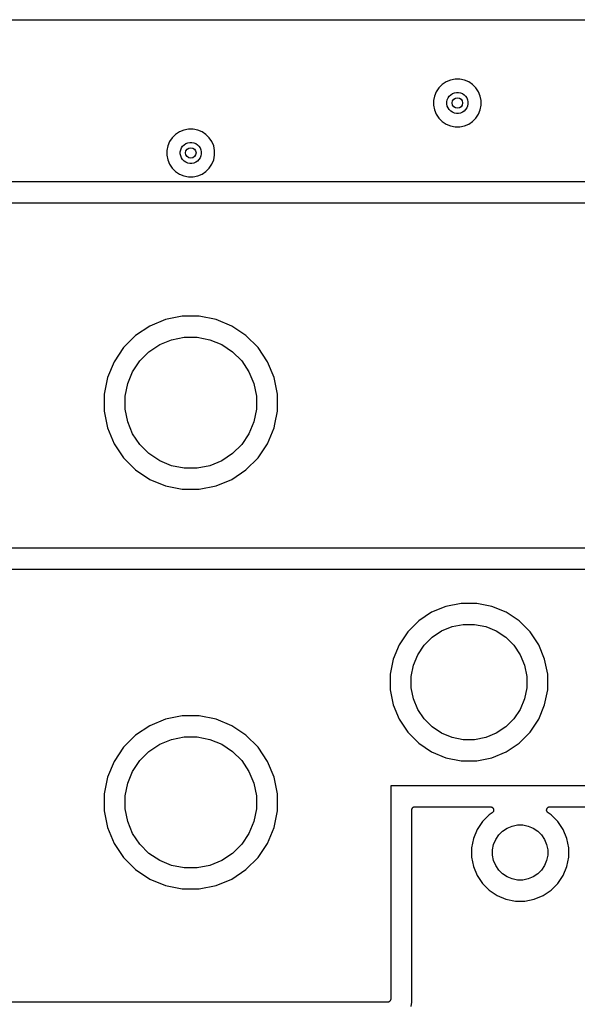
# Model space of a CAD drawing. Extents: x 1 to 139, y -76 to -1.
# Tile 17 of 26: x 46 to 67, y -38 to -1. Entities that reach past the tile are written whole.
import ezdxf

# ---------------------------------------------------------------- set-up
doc = ezdxf.new("R2010")
doc.units = 0
doc.header["$MEASUREMENT"] = 0
doc.layers.add('BLACK', color=7, linetype='CONTINUOUS')

msp = doc.modelspace()

# ---------------------------------------------------------------- linework, layer by layer
at = {"layer": 'BLACK', "linetype": 'CONTINUOUS'}
for p, q in [((6.16231, -0.635), (133.538, -0.635)), ((61.9651, -2.93689), (61.7999, -3.00534)), ((62.1406, -2.902), (61.9651, -2.93689)), ((62.3194, -2.902), (62.1406, -2.902)), ((62.4949, -2.93689), (62.3194, -2.902)), ((62.6601, -3.00534), (62.4949, -2.93689)), ((61.5247, -3.23118), (61.4253, -3.3799)), ((61.6512, -3.10471), (61.5247, -3.23118)), ((61.7999, -3.00534), (61.6512, -3.10471)), ((62.8088, -3.10471), (62.6601, -3.00534)), ((62.9353, -3.23118), (62.8088, -3.10471)), ((63.0347, -3.3799), (62.9353, -3.23118)), ((61.3569, -3.54514), (61.322, -3.72057)), ((61.322, -3.72057), (61.322, -3.89943)), ((61.4253, -3.3799), (61.3569, -3.54514)), ((61.83, -3.7706), (61.8454, -3.69332)), ((61.8454, -3.69332), (61.8755, -3.62053)), ((61.8755, -3.62053), (61.9193, -3.55502)), ((61.9193, -3.55502), (61.975, -3.4993)), ((61.975, -3.4993), (62.0405, -3.45552)), ((62.0405, -3.45552), (62.1133, -3.42537)), ((62.1133, -3.42537), (62.1906, -3.41)), ((62.1906, -3.41), (62.2694, -3.41)), ((62.2694, -3.41), (62.3467, -3.42537)), ((62.3467, -3.42537), (62.4195, -3.45552)), ((62.4195, -3.45552), (62.485, -3.4993)), ((62.485, -3.4993), (62.5407, -3.55502)), ((62.5407, -3.55502), (62.5845, -3.62053)), ((62.5845, -3.62053), (62.6146, -3.69332)), ((62.6146, -3.69332), (62.63, -3.7706)), ((63.1031, -3.54514), (63.0347, -3.3799)), ((63.138, -3.72057), (63.1031, -3.54514)), ((63.138, -3.89943), (63.138, -3.72057)), ((61.322, -3.89943), (61.3569, -4.07486)), ((61.3569, -4.07486), (61.4253, -4.2401)), ((61.83, -3.8494), (61.83, -3.7706)), ((61.8454, -3.92668), (61.83, -3.8494)), ((61.8755, -3.99947), (61.8454, -3.92668)), ((61.9193, -4.06499), (61.8755, -3.99947)), ((61.975, -4.1207), (61.9193, -4.06499)), ((62.0405, -4.16447), (61.975, -4.1207)), ((62.485, -4.1207), (62.4195, -4.16447)), ((62.5407, -4.06499), (62.485, -4.1207)), ((62.5845, -3.99947), (62.5407, -4.06499)), ((62.6146, -3.92668), (62.5845, -3.99947)), ((62.63, -3.8494), (62.6146, -3.92668)), ((62.63, -3.7706), (62.63, -3.8494)), ((63.0347, -4.2401), (63.1031, -4.07486)), ((63.1031, -4.07486), (63.138, -3.89943)), ((61.4253, -4.2401), (61.5247, -4.38882)), ((61.5247, -4.38882), (61.6512, -4.51529)), ((62.1133, -4.19463), (62.0405, -4.16447)), ((62.1906, -4.21), (62.1133, -4.19463)), ((62.2694, -4.21), (62.1906, -4.21)), ((62.3467, -4.19463), (62.2694, -4.21)), ((62.4195, -4.16447), (62.3467, -4.19463)), ((62.8088, -4.51529), (62.9353, -4.38882)), ((62.9353, -4.38882), (63.0347, -4.2401)), ((51.8051, -4.84189), (51.6399, -4.91034)), ((51.9806, -4.807), (51.8051, -4.84189)), ((52.1594, -4.807), (51.9806, -4.807)), ((52.3349, -4.84189), (52.1594, -4.807)), ((52.5001, -4.91034), (52.3349, -4.84189)), ((61.6512, -4.51529), (61.7999, -4.61466)), ((61.7999, -4.61466), (61.9651, -4.68311)), ((61.9651, -4.68311), (62.1406, -4.718)), ((62.1406, -4.718), (62.3194, -4.718)), ((62.3194, -4.718), (62.4949, -4.68311)), ((62.4949, -4.68311), (62.6601, -4.61466)), ((62.6601, -4.61466), (62.8088, -4.51529)), ((51.3647, -5.13618), (51.2653, -5.2849)), ((51.4912, -5.00971), (51.3647, -5.13618)), ((51.6399, -4.91034), (51.4912, -5.00971)), ((52.6488, -5.00971), (52.5001, -4.91034)), ((52.7753, -5.13618), (52.6488, -5.00971)), ((52.8747, -5.2849), (52.7753, -5.13618)), ((51.1969, -5.45014), (51.162, -5.62557)), ((51.162, -5.62557), (51.162, -5.80443)), ((51.2653, -5.2849), (51.1969, -5.45014)), ((51.67, -5.6756), (51.6854, -5.59832)), ((51.6854, -5.59832), (51.7155, -5.52553)), ((51.7155, -5.52553), (51.7593, -5.46001)), ((51.7593, -5.46001), (51.815, -5.4043)), ((51.815, -5.4043), (51.8805, -5.36052)), ((51.8805, -5.36052), (51.9533, -5.33037)), ((51.9533, -5.33037), (52.0306, -5.315)), ((52.0306, -5.315), (52.1094, -5.315)), ((52.1094, -5.315), (52.1867, -5.33037)), ((52.1867, -5.33037), (52.2595, -5.36052)), ((52.2595, -5.36052), (52.325, -5.4043)), ((52.325, -5.4043), (52.3807, -5.46001)), ((52.3807, -5.46001), (52.4245, -5.52553)), ((52.4245, -5.52553), (52.4546, -5.59832)), ((52.4546, -5.59832), (52.47, -5.6756)), ((52.9431, -5.45014), (52.8747, -5.2849)), ((52.978, -5.62557), (52.9431, -5.45014)), ((52.978, -5.80443), (52.978, -5.62557)), ((51.162, -5.80443), (51.1969, -5.97986)), ((51.1969, -5.97986), (51.2653, -6.1451)), ((51.67, -5.7544), (51.67, -5.6756)), ((51.6854, -5.83168), (51.67, -5.7544)), ((51.7155, -5.90447), (51.6854, -5.83168)), ((51.7593, -5.96998), (51.7155, -5.90447)), ((51.815, -6.0257), (51.7593, -5.96998)), ((52.3807, -5.96998), (52.325, -6.0257)), ((52.4245, -5.90447), (52.3807, -5.96998)), ((52.4546, -5.83168), (52.4245, -5.90447)), ((52.47, -5.7544), (52.4546, -5.83168)), ((52.47, -5.6756), (52.47, -5.7544)), ((52.8747, -6.1451), (52.9431, -5.97986)), ((52.9431, -5.97986), (52.978, -5.80443)), ((51.2653, -6.1451), (51.3647, -6.29382)), ((51.3647, -6.29382), (51.4912, -6.42029)), ((51.8805, -6.06947), (51.815, -6.0257)), ((51.9533, -6.09963), (51.8805, -6.06947)), ((52.0306, -6.115), (51.9533, -6.09963)), ((52.1094, -6.115), (52.0306, -6.115)), ((52.1867, -6.09963), (52.1094, -6.115)), ((52.2595, -6.06947), (52.1867, -6.09963)), ((52.325, -6.0257), (52.2595, -6.06947)), ((52.6488, -6.42029), (52.7753, -6.29382)), ((52.7753, -6.29382), (52.8747, -6.1451)), ((51.4912, -6.42029), (51.6399, -6.51966)), ((51.6399, -6.51966), (51.8051, -6.58811)), ((51.8051, -6.58811), (51.9806, -6.623)), ((51.9806, -6.623), (52.1594, -6.623)), ((52.1594, -6.623), (52.3349, -6.58811)), ((52.3349, -6.58811), (52.5001, -6.51966)), ((52.5001, -6.51966), (52.6488, -6.42029)), ((111.757, -6.82), (24.1331, -6.82)), ((24.257, -7.62), (111.633, -7.62)), ((51.745, -11.94), (51.1074, -12.0668)), ((52.395, -11.94), (51.745, -11.94)), ((53.0326, -12.0668), (52.395, -11.94)), ((50.5069, -12.3156), (49.9664, -12.6767)), ((51.1074, -12.0668), (50.5069, -12.3156)), ((53.6331, -12.3156), (53.0326, -12.0668)), ((54.1736, -12.6767), (53.6331, -12.3156)), ((49.9664, -12.6767), (49.5067, -13.1364)), ((51.3408, -12.8361), (51.8238, -12.74)), ((51.8238, -12.74), (52.3162, -12.74)), ((52.3162, -12.74), (52.7992, -12.8361)), ((54.6333, -13.1364), (54.1736, -12.6767)), ((49.5067, -13.1364), (49.1456, -13.6769)), ((50.4763, -13.2981), (50.8858, -13.0245)), ((50.8858, -13.0245), (51.3408, -12.8361)), ((52.7992, -12.8361), (53.2542, -13.0245)), ((53.2542, -13.0245), (53.6637, -13.2981)), ((54.9944, -13.6769), (54.6333, -13.1364)), ((50.1281, -13.6463), (50.4763, -13.2981)), ((53.6637, -13.2981), (54.0119, -13.6463)), ((49.1456, -13.6769), (48.8968, -14.2774)), ((49.8545, -14.0558), (50.1281, -13.6463)), ((54.0119, -13.6463), (54.2855, -14.0558)), ((55.2432, -14.2774), (54.9944, -13.6769)), ((49.6661, -14.5108), (49.8545, -14.0558)), ((54.2855, -14.0558), (54.4739, -14.5108)), ((48.8968, -14.2774), (48.77, -14.915)), ((49.57, -14.9938), (49.6661, -14.5108)), ((54.4739, -14.5108), (54.57, -14.9938)), ((55.37, -14.915), (55.2432, -14.2774)), ((48.77, -14.915), (48.77, -15.565)), ((49.57, -15.4862), (49.57, -14.9938)), ((54.57, -14.9938), (54.57, -15.4862)), ((55.37, -15.565), (55.37, -14.915)), ((48.77, -15.565), (48.8968, -16.2026)), ((49.6661, -15.9692), (49.57, -15.4862)), ((54.57, -15.4862), (54.4739, -15.9692)), ((55.2721, -16.0572), (55.37, -15.565)), ((49.8545, -16.4242), (49.6661, -15.9692)), ((54.4739, -15.9692), (54.2855, -16.4242)), ((55.2432, -16.2026), (55.2721, -16.0572)), ((55.2721, -16.0572), (55.2721, -16.0572)), ((48.8968, -16.2026), (49.1456, -16.8031)), ((50.1281, -16.8337), (49.8545, -16.4242)), ((54.2855, -16.4242), (54.0119, -16.8337)), ((54.9944, -16.8031), (55.2432, -16.2026)), ((49.1456, -16.8031), (49.5067, -17.3436)), ((50.4763, -17.1819), (50.1281, -16.8337)), ((54.0119, -16.8337), (53.6637, -17.1819)), ((54.6333, -17.3436), (54.9944, -16.8031)), ((50.8858, -17.4555), (50.4763, -17.1819)), ((53.6637, -17.1819), (53.2542, -17.4555)), ((49.5067, -17.3436), (49.9664, -17.8033)), ((51.3408, -17.6439), (50.8858, -17.4555)), ((51.8238, -17.74), (51.3408, -17.6439)), ((52.7992, -17.6439), (52.3162, -17.74)), ((53.2542, -17.4555), (52.7992, -17.6439)), ((54.1736, -17.8033), (54.6333, -17.3436)), ((49.9664, -17.8033), (50.5069, -18.1644)), ((52.3162, -17.74), (51.8238, -17.74)), ((53.6331, -18.1644), (54.1736, -17.8033)), ((50.5069, -18.1644), (51.1074, -18.4132)), ((53.0326, -18.4132), (53.6331, -18.1644)), ((51.1074, -18.4132), (51.745, -18.54)), ((51.745, -18.54), (52.395, -18.54)), ((52.395, -18.54), (53.0326, -18.4132)), ((75.6785, -20.79), (24.257, -20.79)), ((24.257, -21.59), (76.2511, -21.59)), ((62.3745, -22.89), (61.7949, -23.0053)), ((62.9655, -22.89), (62.3745, -22.89)), ((63.5451, -23.0053), (62.9655, -22.89)), ((61.249, -23.2314), (60.7576, -23.5597)), ((61.7949, -23.0053), (61.249, -23.2314)), ((64.091, -23.2314), (63.5451, -23.0053)), ((64.5824, -23.5597), (64.091, -23.2314)), ((60.7576, -23.5597), (60.3397, -23.9776)), ((65.0003, -23.9776), (64.5824, -23.5597)), ((60.3397, -23.9776), (60.0114, -24.469)), ((61.2676, -24.1811), (61.6279, -23.9404)), ((61.6279, -23.9404), (62.0283, -23.7745)), ((62.0283, -23.7745), (62.4533, -23.69)), ((62.4533, -23.69), (62.8867, -23.69)), ((62.8867, -23.69), (63.3117, -23.7745)), ((63.3117, -23.7745), (63.7121, -23.9404)), ((63.7121, -23.9404), (64.0724, -24.1811)), ((65.3286, -24.469), (65.0003, -23.9776)), ((60.9611, -24.4876), (61.2676, -24.1811)), ((64.0724, -24.1811), (64.3789, -24.4876)), ((60.0114, -24.469), (59.7853, -25.0149)), ((60.7204, -24.8479), (60.9611, -24.4876)), ((64.3789, -24.4876), (64.6196, -24.8479)), ((65.5547, -25.0149), (65.3286, -24.469)), ((59.7853, -25.0149), (59.67, -25.5945)), ((60.5545, -25.2483), (60.7204, -24.8479)), ((64.6196, -24.8479), (64.7855, -25.2483)), ((65.67, -25.5945), (65.5547, -25.0149)), ((60.47, -25.6733), (60.5545, -25.2483)), ((64.7855, -25.2483), (64.87, -25.6733)), ((59.67, -25.5945), (59.67, -26.1855)), ((60.47, -26.1067), (60.47, -25.6733)), ((64.87, -25.6733), (64.87, -26.1067)), ((65.67, -26.1855), (65.67, -25.5945)), ((59.67, -26.1855), (59.7853, -26.7651)), ((60.5545, -26.5317), (60.47, -26.1067)), ((64.87, -26.1067), (64.7855, -26.5317)), ((65.5547, -26.7651), (65.67, -26.1855)), ((60.7204, -26.9321), (60.5545, -26.5317)), ((64.7855, -26.5317), (64.6196, -26.9321)), ((59.7853, -26.7651), (60.0114, -27.311)), ((60.9611, -27.2924), (60.7204, -26.9321)), ((64.6196, -26.9321), (64.3789, -27.2924)), ((65.3286, -27.311), (65.5547, -26.7651)), ((51.1074, -27.3068), (50.5069, -27.5556)), ((51.745, -27.18), (51.1074, -27.3068)), ((52.395, -27.18), (51.745, -27.18)), ((53.0326, -27.3068), (52.395, -27.18)), ((53.6331, -27.5556), (53.0326, -27.3068)), ((60.0114, -27.311), (60.3397, -27.8024)), ((61.2676, -27.5989), (60.9611, -27.2924)), ((64.3789, -27.2924), (64.0724, -27.5989)), ((65.0003, -27.8024), (65.3286, -27.311)), ((50.5069, -27.5556), (49.9664, -27.9167)), ((54.1736, -27.9167), (53.6331, -27.5556)), ((61.6279, -27.8396), (61.2676, -27.5989)), ((64.0724, -27.5989), (63.7121, -27.8396)), ((49.9664, -27.9167), (49.5067, -28.3764)), ((50.8858, -28.2645), (51.3408, -28.0761)), ((51.3408, -28.0761), (51.8238, -27.98)), ((51.8238, -27.98), (52.3162, -27.98)), ((52.3162, -27.98), (52.7992, -28.0761)), ((52.7992, -28.0761), (53.2542, -28.2645)), ((54.6333, -28.3764), (54.1736, -27.9167)), ((60.3397, -27.8024), (60.7576, -28.2203)), ((62.0283, -28.0055), (61.6279, -27.8396)), ((62.4533, -28.09), (62.0283, -28.0055)), ((62.8867, -28.09), (62.4533, -28.09)), ((63.3117, -28.0055), (62.8867, -28.09)), ((63.7121, -27.8396), (63.3117, -28.0055)), ((64.5824, -28.2203), (65.0003, -27.8024)), ((49.5067, -28.3764), (49.1456, -28.9169)), ((50.4763, -28.5381), (50.8858, -28.2645)), ((53.2542, -28.2645), (53.6637, -28.5381)), ((54.9944, -28.9169), (54.6333, -28.3764)), ((60.7576, -28.2203), (61.249, -28.5486)), ((64.091, -28.5486), (64.5824, -28.2203)), ((49.8545, -29.2958), (50.1281, -28.8863)), ((50.1281, -28.8863), (50.4763, -28.5381)), ((53.6637, -28.5381), (54.0119, -28.8863)), ((54.0119, -28.8863), (54.2855, -29.2958)), ((61.249, -28.5486), (61.7949, -28.7747)), ((61.7949, -28.7747), (62.3745, -28.89)), ((62.3745, -28.89), (62.9655, -28.89)), ((62.9655, -28.89), (63.5451, -28.7747)), ((63.5451, -28.7747), (64.091, -28.5486)), ((49.1456, -28.9169), (48.8968, -29.5174)), ((55.2432, -29.5174), (54.9944, -28.9169)), ((48.8968, -29.5174), (48.77, -30.155)), ((49.6661, -29.7508), (49.8545, -29.2958)), ((54.2855, -29.2958), (54.4739, -29.7508)), ((55.37, -30.155), (55.2432, -29.5174)), ((49.57, -30.2338), (49.6661, -29.7508)), ((54.4739, -29.7508), (54.57, -30.2338)), ((59.6906, -29.8456), (59.69, -29.8512)), ((59.69, -29.8512), (59.69, -37.973)), ((59.6962, -29.845), (59.6906, -29.8456)), ((111.633, -29.845), (59.6962, -29.845)), ((48.77, -30.155), (48.77, -30.805)), ((49.57, -30.7262), (49.57, -30.2338)), ((54.57, -30.2338), (54.57, -30.7262)), ((55.37, -30.805), (55.37, -30.155)), ((49.6661, -31.2092), (49.57, -30.7262)), ((54.57, -30.7262), (54.4739, -31.2092)), ((60.49, -30.7702), (60.4913, -30.7583)), ((60.49, -30.7711), (60.49, -30.7702)), ((60.49, -30.772), (60.49, -30.7711)), ((60.49, -30.7711), (60.49, -30.7711)), ((60.49, -30.7711), (60.49, -30.7711)), ((60.49, -38.0938), (60.49, -30.772)), ((60.4913, -30.7583), (60.4926, -30.7465)), ((60.4926, -30.7465), (60.4927, -30.746)), ((60.4927, -30.746), (60.4928, -30.7456)), ((60.4928, -30.7456), (60.4964, -30.7342)), ((60.4964, -30.7342), (60.4999, -30.7228)), ((60.4999, -30.7228), (60.5001, -30.7224)), ((60.5001, -30.7224), (60.5003, -30.722)), ((60.5003, -30.722), (60.506, -30.7115)), ((60.506, -30.7115), (60.5117, -30.701)), ((60.5117, -30.701), (60.512, -30.7006)), ((60.512, -30.7006), (60.5122, -30.7002)), ((60.5122, -30.7002), (60.5199, -30.6911)), ((60.5199, -30.6911), (60.5275, -30.6819)), ((60.5275, -30.6819), (60.5279, -30.6816)), ((60.5279, -30.6816), (60.5281, -30.6813)), ((60.5281, -30.6813), (60.5375, -30.6738)), ((60.5375, -30.6738), (60.5467, -30.6662)), ((60.5467, -30.6662), (60.5471, -30.666)), ((60.5471, -30.666), (60.5475, -30.6657)), ((60.5475, -30.6657), (60.5581, -30.6602)), ((60.5581, -30.6602), (60.5686, -30.6546)), ((60.5686, -30.6546), (60.569, -30.6545)), ((60.569, -30.6545), (60.5694, -30.6542)), ((60.5694, -30.6542), (60.5809, -30.6509)), ((60.5809, -30.6509), (60.5923, -30.6474)), ((60.5923, -30.6474), (60.5928, -30.6474)), ((60.5928, -30.6474), (60.5932, -30.6472)), ((60.5932, -30.6472), (60.6051, -30.6462)), ((60.6051, -30.6462), (60.617, -30.645)), ((60.617, -30.645), (63.483, -30.645)), ((63.483, -30.645), (63.4844, -30.645)), ((63.4844, -30.645), (63.4844, -30.645)), ((63.4844, -30.645), (63.4845, -30.645)), ((63.4845, -30.645), (63.4848, -30.645)), ((63.4848, -30.645), (63.4971, -30.6464)), ((63.4971, -30.6464), (63.5091, -30.6477)), ((63.5091, -30.6477), (63.5092, -30.6478)), ((63.5092, -30.6478), (63.5094, -30.6478)), ((63.5094, -30.6478), (63.5212, -30.6515)), ((63.5212, -30.6515), (63.5327, -30.6551)), ((63.5327, -30.6551), (63.5329, -30.6552)), ((63.5329, -30.6552), (63.533, -30.6553)), ((63.533, -30.6553), (63.5437, -30.6612)), ((63.5437, -30.6612), (63.5545, -30.667)), ((63.5545, -30.667), (63.5546, -30.6671)), ((63.5546, -30.6671), (63.5548, -30.6672)), ((63.5548, -30.6672), (63.5641, -30.6751)), ((63.5641, -30.6751), (63.5735, -30.6829)), ((63.5735, -30.6829), (63.5736, -30.683)), ((63.5736, -30.683), (63.5737, -30.6831)), ((63.5737, -30.6831), (63.5815, -30.6927)), ((63.5815, -30.6927), (63.5891, -30.7022)), ((63.5891, -30.7022), (63.5892, -30.7023)), ((63.5892, -30.7023), (63.5893, -30.7025)), ((63.5893, -30.7025), (63.595, -30.7133)), ((63.595, -30.7133), (63.6006, -30.7241)), ((63.6006, -30.7241), (63.6007, -30.7243)), ((63.6007, -30.7243), (63.6008, -30.7244)), ((63.6008, -30.7244), (63.6041, -30.736)), ((63.6041, -30.736), (63.6077, -30.7479)), ((63.6087, -30.785), (63.6075, -30.7972)), ((63.6077, -30.7479), (63.6077, -30.748)), ((63.6077, -30.748), (63.6078, -30.7482)), ((63.6078, -30.7482), (63.6088, -30.7602)), ((63.61, -30.7729), (63.6087, -30.785)), ((63.6088, -30.7602), (63.61, -30.7726)), ((63.61, -30.7726), (63.61, -30.7727)), ((63.61, -30.7727), (63.61, -30.7729)), ((65.63, -30.7708), (65.6313, -30.7588)), ((65.63, -30.7709), (65.63, -30.7708)), ((65.63, -30.7711), (65.63, -30.7709)), ((65.6311, -30.7833), (65.63, -30.7711)), ((65.6322, -30.7955), (65.6311, -30.7833)), ((65.6313, -30.7588), (65.6326, -30.7465)), ((65.6326, -30.7463), (65.6327, -30.7461)), ((65.6326, -30.7465), (65.6326, -30.7463)), ((65.6327, -30.7461), (65.6362, -30.7347)), ((65.6362, -30.7347), (65.6399, -30.7228)), ((65.6399, -30.7228), (65.64, -30.7226)), ((65.64, -30.7226), (65.6401, -30.7225)), ((65.6401, -30.7225), (65.6458, -30.7119)), ((65.6458, -30.7119), (65.6517, -30.701)), ((65.6517, -30.701), (65.6518, -30.7009)), ((65.6518, -30.7009), (65.6519, -30.7007)), ((65.6519, -30.7007), (65.6597, -30.6913)), ((65.6597, -30.6913), (65.6675, -30.6819)), ((65.6675, -30.6819), (65.6676, -30.6818)), ((65.6676, -30.6818), (65.6677, -30.6816)), ((65.6677, -30.6816), (65.6773, -30.6739)), ((65.6773, -30.6739), (65.6867, -30.6662)), ((65.6867, -30.6662), (65.6869, -30.6661)), ((65.6869, -30.6661), (65.687, -30.666)), ((65.687, -30.666), (65.6979, -30.6603)), ((65.6979, -30.6603), (65.7086, -30.6546)), ((65.7086, -30.6546), (65.7088, -30.6545)), ((65.7088, -30.6545), (65.7089, -30.6545)), ((65.7089, -30.6545), (65.7206, -30.651)), ((65.7206, -30.651), (65.7323, -30.6474)), ((65.7323, -30.6474), (65.7325, -30.6474)), ((65.7325, -30.6474), (65.7327, -30.6474)), ((65.7327, -30.6474), (65.7449, -30.6462)), ((65.7449, -30.6462), (65.757, -30.645)), ((65.757, -30.645), (90.153, -30.645)), ((48.77, -30.805), (48.8968, -31.4426)), ((55.2432, -31.4426), (55.37, -30.805)), ((63.4407, -30.953), (63.183, -31.2107)), ((63.5536, -30.8776), (63.4407, -30.953)), ((63.5629, -30.87), (63.5536, -30.8776)), ((63.5725, -30.8621), (63.5629, -30.87)), ((63.5726, -30.862), (63.5725, -30.8621)), ((63.5727, -30.8619), (63.5726, -30.862)), ((63.5803, -30.8526), (63.5727, -30.8619)), ((63.5883, -30.843), (63.5803, -30.8526)), ((63.5884, -30.8429), (63.5883, -30.843)), ((63.5885, -30.8427), (63.5884, -30.8429)), ((63.5942, -30.8322), (63.5885, -30.8427)), ((63.6001, -30.8212), (63.5942, -30.8322)), ((63.6002, -30.8209), (63.6001, -30.8211)), ((63.6001, -30.8211), (63.6001, -30.8212)), ((63.6038, -30.8093), (63.6002, -30.8209)), ((63.6074, -30.7975), (63.6038, -30.8093)), ((63.6075, -30.7972), (63.6074, -30.7974)), ((63.6074, -30.7974), (63.6074, -30.7975)), ((65.6322, -30.7956), (65.6322, -30.7955)), ((65.6322, -30.7958), (65.6322, -30.7956)), ((65.6357, -30.8074), (65.6322, -30.7958)), ((65.6391, -30.8193), (65.6357, -30.8074)), ((65.6392, -30.8194), (65.6391, -30.8193)), ((65.6392, -30.8196), (65.6392, -30.8194)), ((65.6448, -30.8303), (65.6392, -30.8196)), ((65.6505, -30.8413), (65.6448, -30.8303)), ((65.6507, -30.8414), (65.6505, -30.8413)), ((65.6507, -30.8415), (65.6507, -30.8414)), ((65.6584, -30.851), (65.6507, -30.8415)), ((65.666, -30.8606), (65.6584, -30.851)), ((65.6662, -30.8607), (65.666, -30.8606)), ((65.6663, -30.8609), (65.6662, -30.8607)), ((65.6755, -30.8686), (65.6663, -30.8609)), ((65.685, -30.8766), (65.6755, -30.8686)), ((65.6852, -30.8768), (65.685, -30.8766)), ((65.6853, -30.8768), (65.6852, -30.8768)), ((65.6852, -30.8768), (65.6852, -30.8768)), ((65.6864, -30.8776), (65.6853, -30.8768)), ((65.7993, -30.953), (65.6864, -30.8776)), ((66.057, -31.2107), (65.7993, -30.953)), ((48.8968, -31.4426), (49.1456, -32.0431)), ((49.8545, -31.6642), (49.6661, -31.2092)), ((54.4739, -31.2092), (54.2855, -31.6642)), ((54.9944, -32.0431), (55.2432, -31.4426)), ((62.9806, -31.5137), (62.8411, -31.8504)), ((63.183, -31.2107), (62.9806, -31.5137)), ((63.9507, -31.5744), (64.1226, -31.4595)), ((64.1226, -31.4595), (64.3137, -31.3803)), ((64.3137, -31.3803), (64.5166, -31.34)), ((64.5166, -31.34), (64.7234, -31.34)), ((64.7234, -31.34), (64.9263, -31.3803)), ((64.9263, -31.3803), (65.1174, -31.4595)), ((65.1174, -31.4595), (65.2893, -31.5744)), ((66.2594, -31.5137), (66.057, -31.2107)), ((66.3989, -31.8504), (66.2594, -31.5137)), ((50.1281, -32.0737), (49.8545, -31.6642)), ((54.2855, -31.6642), (54.0119, -32.0737)), ((62.8411, -31.8504), (62.77, -32.2078)), ((63.6103, -32.0837), (63.6895, -31.8926)), ((63.6895, -31.8926), (63.8044, -31.7207)), ((63.8044, -31.7207), (63.9507, -31.5744)), ((65.2893, -31.5744), (65.4356, -31.7207)), ((65.4356, -31.7207), (65.5505, -31.8926)), ((65.5505, -31.8926), (65.6296, -32.0837)), ((66.47, -32.2078), (66.3989, -31.8504)), ((49.1456, -32.0431), (49.5067, -32.5836)), ((50.4763, -32.4219), (50.1281, -32.0737)), ((54.0119, -32.0737), (53.6637, -32.4219)), ((54.6333, -32.5836), (54.9944, -32.0431)), ((62.77, -32.2078), (62.77, -32.5722)), ((63.57, -32.2866), (63.6103, -32.0837)), ((63.57, -32.4934), (63.57, -32.2866)), ((65.6296, -32.0837), (65.67, -32.2866)), ((65.67, -32.2866), (65.67, -32.4934)), ((66.47, -32.5722), (66.47, -32.2078)), ((49.5067, -32.5836), (49.9664, -33.0433)), ((50.8858, -32.6955), (50.4763, -32.4219)), ((53.6637, -32.4219), (53.2542, -32.6955)), ((54.1736, -33.0433), (54.6333, -32.5836)), ((62.77, -32.5722), (62.8411, -32.9296)), ((63.6103, -32.6963), (63.57, -32.4934)), ((65.67, -32.4934), (65.6296, -32.6963)), ((66.3989, -32.9296), (66.47, -32.5722)), ((51.3408, -32.8839), (50.8858, -32.6955)), ((51.8238, -32.98), (51.3408, -32.8839)), ((52.3162, -32.98), (51.8238, -32.98)), ((52.7992, -32.8839), (52.3162, -32.98)), ((53.2542, -32.6955), (52.7992, -32.8839)), ((62.8411, -32.9296), (62.9806, -33.2663)), ((63.6895, -32.8874), (63.6103, -32.6963)), ((63.8044, -33.0593), (63.6895, -32.8874)), ((65.5505, -32.8874), (65.4356, -33.0593)), ((65.6296, -32.6963), (65.5505, -32.8874)), ((66.2594, -33.2663), (66.3989, -32.9296)), ((49.9664, -33.0433), (50.5069, -33.4044)), ((50.5069, -33.4044), (51.1074, -33.6532)), ((53.0326, -33.6532), (53.6331, -33.4044)), ((53.6331, -33.4044), (54.1736, -33.0433)), ((62.9806, -33.2663), (63.183, -33.5693)), ((63.9507, -33.2056), (63.8044, -33.0593)), ((64.1226, -33.3205), (63.9507, -33.2056)), ((64.3137, -33.3997), (64.1226, -33.3205)), ((64.5166, -33.44), (64.3137, -33.3997)), ((64.9263, -33.3997), (64.7234, -33.44)), ((65.1174, -33.3205), (64.9263, -33.3997)), ((65.2893, -33.2056), (65.1174, -33.3205)), ((65.4356, -33.0593), (65.2893, -33.2056)), ((66.057, -33.5693), (66.2594, -33.2663)), ((51.1074, -33.6532), (51.745, -33.78)), ((51.745, -33.78), (52.395, -33.78)), ((52.395, -33.78), (53.0326, -33.6532)), ((63.183, -33.5693), (63.4407, -33.827)), ((64.7234, -33.44), (64.5166, -33.44)), ((65.7993, -33.827), (66.057, -33.5693)), ((63.4407, -33.827), (63.7437, -34.0294)), ((63.7437, -34.0294), (64.0804, -34.1689)), ((65.1596, -34.1689), (65.4963, -34.0294)), ((65.4963, -34.0294), (65.7253, -33.8764)), ((65.7253, -33.8764), (65.7254, -33.8764)), ((65.7254, -33.8764), (65.7993, -33.827)), ((64.0804, -34.1689), (64.4378, -34.24)), ((64.4378, -34.24), (64.8022, -34.24)), ((64.8022, -34.24), (65.1596, -34.1689)), ((59.563, -38.1), (24.257, -38.1)), ((59.5749, -38.0988), (59.563, -38.1)), ((59.5868, -38.0977), (59.5749, -38.0988)), ((59.5872, -38.0976), (59.5868, -38.0977)), ((59.5877, -38.0976), (59.5872, -38.0976)), ((59.5991, -38.0941), (59.5877, -38.0976)), ((59.6106, -38.0908), (59.5991, -38.0941)), ((59.611, -38.0905), (59.6106, -38.0908)), ((59.6114, -38.0904), (59.611, -38.0905)), ((59.6219, -38.0848), (59.6114, -38.0904)), ((59.6325, -38.0793), (59.6219, -38.0848)), ((59.6329, -38.079), (59.6325, -38.0793)), ((59.6333, -38.0788), (59.6329, -38.079)), ((59.6425, -38.0712), (59.6333, -38.0788)), ((59.6519, -38.0637), (59.6425, -38.0712)), ((59.6521, -38.0634), (59.6519, -38.0637)), ((59.6525, -38.0631), (59.6521, -38.0634)), ((59.6601, -38.0539), (59.6525, -38.0631)), ((59.6678, -38.0448), (59.6601, -38.0539)), ((59.668, -38.0444), (59.6678, -38.0448)), ((59.6683, -38.044), (59.668, -38.0444)), ((59.674, -38.0335), (59.6683, -38.044)), ((59.6797, -38.023), (59.674, -38.0335)), ((59.6799, -38.0226), (59.6797, -38.023)), ((59.6801, -38.0222), (59.6799, -38.0226)), ((59.6836, -38.0108), (59.6801, -38.0222)), ((59.6872, -37.9994), (59.6836, -38.0108)), ((59.6873, -37.999), (59.6872, -37.9994)), ((59.6874, -37.9985), (59.6873, -37.999)), ((59.6887, -37.9867), (59.6874, -37.9985)), ((59.69, -37.9748), (59.6887, -37.9867)), ((59.69, -37.973), (59.69, -37.9739)), ((59.69, -37.9739), (59.69, -37.9739)), ((59.69, -37.9739), (59.69, -37.9739)), ((59.69, -37.9739), (59.69, -37.9748)), ((60.474, -38.256), (60.49, -38.0938))]:
    msp.add_line(p, q, dxfattribs=at)
at = {"layer": 'BLACK'}
for centre in [(62.23, -3.81), (52.07, -5.715)]:
    msp.add_circle(centre, 0.2, dxfattribs=at)

doc.saveas('drawing.dxf')
